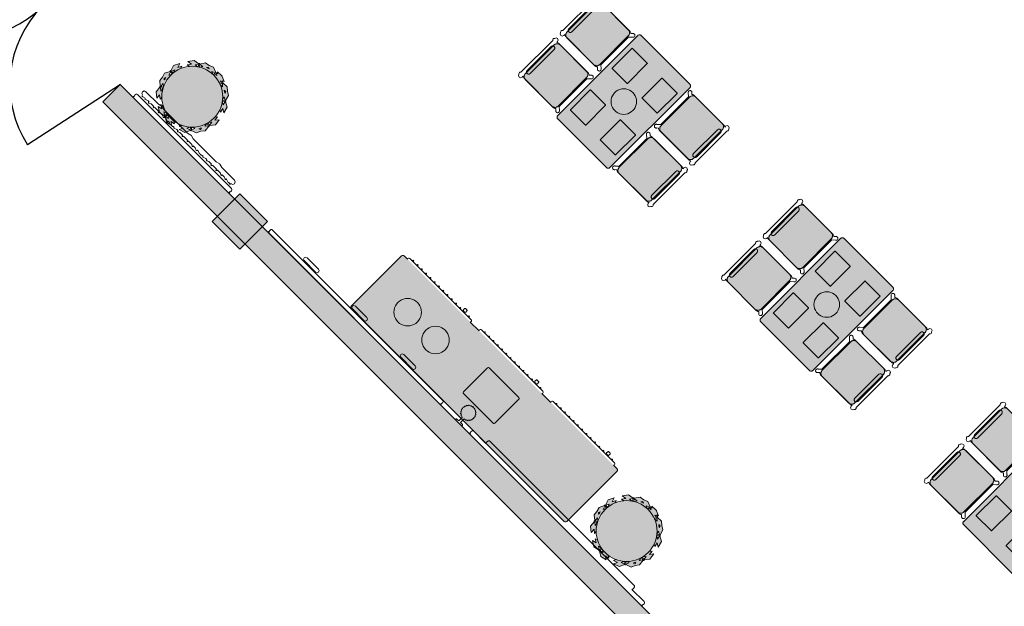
# Model space of a CAD drawing. Extents: x 2172.2 to 2210.6, y 415.3 to 458.1.
# Tile 4 of 27: x 2187 to 2197, y 420.2 to 426.2. Entities that reach past the tile are written whole.
import ezdxf

# ---------------------------------------------------------------- set-up
doc = ezdxf.new("R2010")
doc.units = 0
for name, color, linetype, lineweight in [('AYAA_B2_CHAIRS', 7, 'Continuous', 18), ('AYAA_B2_COLUMNS', 8, 'Continuous', 30), ('AYAA_B2_FINE_DETAIL', 8, 'Continuous', 9), ('AYAA_B2_PLANTS', 94, 'Continuous', 18), ('AYAA_B2_SERVICE', 7, 'Continuous', 18), ('AYAA_B2_TABLES', 7, 'Continuous', 18), ('AYAA_B2_WALL_DECOR', 32, 'Continuous', 13), ('AYAA_B2_WALL_LIGHTS', 32, 'Continuous', 13), ('AYAA_B2_WALLS', 7, 'Continuous', 30)]:
    doc.layers.add(name, color=color, linetype=linetype, lineweight=lineweight)

# ---------------------------------------------------------------- blocks, each defined once
blk = doc.blocks.new('AYAA_B2_ARCHITECTURE')
at = {"layer": 'AYAA_B2_COLUMNS', "true_color": 0xc2b092}
blk.add_hatch(color=256, dxfattribs=at).paths.add_polyline_path([(-0.472302, -9.875465), (-0.755142, -10.158305), (-1.03795, -9.87543), (-0.755142, -9.592627)])
at = {"layer": 'AYAA_B2_WALLS', "true_color": 0xe4e1d8}
blk.add_hatch(color=256, dxfattribs=at).paths.add_polyline_path([(6.354817, -17.161343), (-2.147606, -8.65892), (-1.970829, -8.482143), (6.531594, -16.984568)])
at = {"layer": 'AYAA_B2_COLUMNS', "linetype": 'Continuous', "lineweight": -2}
blk.add_lwpolyline([(-0.472302, -9.875465), (-0.755142, -10.158305), (-1.03795, -9.87543), (-0.755142, -9.592627)], close=True, dxfattribs=at)
at = {"layer": 'AYAA_B2_WALLS', "linetype": 'Continuous', "lineweight": -2}
blk.add_lwpolyline([(6.354817, -17.161343), (-2.147606, -8.65892), (-1.970829, -8.482143), (6.531594, -16.984568)], close=True, dxfattribs=at)
blk = doc.blocks.new('AYAA_B2_DOOR_D3')
at = {"color": 0, "linetype": 'Continuous'}
for points in [[(-1.125, 0), (-0.891, 1.1)], [(1.125, 0), (0.891, 1.1)]]:
    blk.add_lwpolyline(points, dxfattribs=at)
at = {"color": 0}
for centre, start, end in [((-1.125, 0), 0, 78), ((1.125, 0), 102, 180)]:
    blk.add_arc(centre, 1.125, start, end, dxfattribs=at)
blk = doc.blocks.new('AYAA_B2_DINING_2')
at = {"true_color": 0xefe8d6}
blk.add_hatch(color=256, dxfattribs=at).paths.add_polyline_path([(-0.595225, -0.364695), (-0.597275, -0.36135), (-0.598776, -0.357725), (-0.599692, -0.353911), (-0.6, -0.35), (-0.6, 0.35), (-0.599692, 0.353911), (-0.598776, 0.357725), (-0.597275, 0.36135), (-0.595225, 0.364695), (-0.592678, 0.367678), (-0.589695, 0.370225), (-0.58635, 0.372275), (-0.582725, 0.373776), (-0.578911, 0.374692), (-0.575, 0.375), (0.575, 0.375), (0.578911, 0.374692), (0.582725, 0.373776), (0.58635, 0.372275), (0.589695, 0.370225), (0.592678, 0.367678), (0.595225, 0.364695), (0.597275, 0.36135), (0.598776, 0.357725), (0.599692, 0.353911), (0.6, 0.35), (0.6, -0.35), (0.599692, -0.353911), (0.598776, -0.357725), (0.597275, -0.36135), (0.595225, -0.364695), (0.592678, -0.367678), (0.589695, -0.370225), (0.58635, -0.372275), (0.582725, -0.373776), (0.578911, -0.374692), (0.575, -0.375), (-0.575, -0.375), (-0.578911, -0.374692), (-0.582725, -0.373776), (-0.58635, -0.372275), (-0.589695, -0.370225), (-0.592678, -0.367678)])
at = {"color": 0, "linetype": 'Continuous', "lineweight": -2}
blk.add_lwpolyline([(-0.599692, 0.353911), (-0.598776, 0.357725), (-0.597275, 0.36135), (-0.595225, 0.364695), (-0.592678, 0.367678), (-0.589695, 0.370225), (-0.58635, 0.372275), (-0.582725, 0.373776), (-0.578911, 0.374692), (-0.575, 0.375), (0.575, 0.375), (0.578911, 0.374692), (0.582725, 0.373776), (0.58635, 0.372275), (0.589695, 0.370225), (0.592678, 0.367678), (0.595225, 0.364695), (0.597275, 0.36135), (0.598776, 0.357725), (0.599692, 0.353911), (0.6, 0.35), (0.6, -0.35), (0.599692, -0.353911), (0.598776, -0.357725), (0.597275, -0.36135), (0.595225, -0.364695), (0.592678, -0.367678), (0.589695, -0.370225), (0.58635, -0.372275), (0.582725, -0.373776), (0.578911, -0.374692), (0.575, -0.375), (-0.575, -0.375), (-0.578911, -0.374692), (-0.582725, -0.373776), (-0.58635, -0.372275), (-0.589695, -0.370225), (-0.592678, -0.367678), (-0.595225, -0.364695), (-0.597275, -0.36135), (-0.598776, -0.357725), (-0.599692, -0.353911), (-0.6, -0.35), (-0.6, 0.35)], close=True, dxfattribs=at)
at = {"layer": 'AYAA_B2_FINE_DETAIL', "linetype": 'Continuous', "lineweight": -2}
for points in [[(-0.443, 0.325), (-0.157, 0.325), (-0.156001, 0.324733), (-0.155267, 0.323999), (-0.155, 0.323), (-0.155, 0.107), (-0.155267, 0.106001), (-0.156001, 0.105267), (-0.157, 0.105), (-0.443, 0.105), (-0.443999, 0.105267), (-0.444733, 0.106001), (-0.445, 0.107), (-0.445, 0.323), (-0.444733, 0.323999), (-0.443999, 0.324733)], [(0.155, 0.323), (0.155267, 0.323999), (0.156001, 0.324733), (0.157, 0.325), (0.443, 0.325), (0.443999, 0.324733), (0.444733, 0.323999), (0.445, 0.323), (0.445, 0.107), (0.444733, 0.106001), (0.443999, 0.105267), (0.443, 0.105), (0.157, 0.105), (0.156001, 0.105267), (0.155267, 0.106001), (0.155, 0.107)], [(-0.123637, 0.040172), (-0.115831, 0.059019), (-0.105172, 0.076412), (-0.091924, 0.091924), (-0.076412, 0.105172), (-0.059019, 0.115831), (-0.040172, 0.123637), (-0.020336, 0.128399), (0, 0.13), (0.020336, 0.128399), (0.040172, 0.123637), (0.059019, 0.115831), (0.076412, 0.105172), (0.091924, 0.091924), (0.105172, 0.076412), (0.115831, 0.059019), (0.123637, 0.040172), (0.128399, 0.020336), (0.13, 0), (0.128399, -0.020336), (0.123637, -0.040172), (0.115831, -0.059019), (0.105172, -0.076412), (0.091924, -0.091924), (0.076412, -0.105172), (0.059019, -0.115831), (0.040172, -0.123637), (0.020336, -0.128399), (0, -0.13), (-0.020336, -0.128399), (-0.040172, -0.123637), (-0.059019, -0.115831), (-0.076412, -0.105172), (-0.091924, -0.091924), (-0.105172, -0.076412), (-0.115831, -0.059019), (-0.123637, -0.040172), (-0.128399, -0.020336), (-0.13, 0), (-0.128399, 0.020336)], [(-0.443999, -0.105267), (-0.443, -0.105), (-0.157, -0.105), (-0.156001, -0.105267), (-0.155267, -0.106001), (-0.155, -0.107), (-0.155, -0.323), (-0.155267, -0.323999), (-0.156001, -0.324733), (-0.157, -0.325), (-0.443, -0.325), (-0.443999, -0.324733), (-0.444733, -0.323999), (-0.445, -0.323), (-0.445, -0.107), (-0.444733, -0.106001)], [(0.155267, -0.106001), (0.156001, -0.105267), (0.157, -0.105), (0.443, -0.105), (0.443999, -0.105267), (0.444733, -0.106001), (0.445, -0.107), (0.445, -0.323), (0.444733, -0.323999), (0.443999, -0.324733), (0.443, -0.325), (0.157, -0.325), (0.156001, -0.324733), (0.155267, -0.323999), (0.155, -0.323), (0.155, -0.107)]]:
    blk.add_lwpolyline(points, close=True, dxfattribs=at)
blk = doc.blocks.new('AYAA_B2_CHAIR_OLIVE')
at = {"true_color": 0xd7dec3}
blk.add_hatch(color=256, dxfattribs=at).paths.add_polyline_path([(-0.247475, -0.204863), (-0.248872, -0.200013), (-0.249717, -0.195038), (-0.25, -0.19), (-0.25, 0.19), (-0.249717, 0.195038), (-0.248872, 0.200013), (-0.247475, 0.204863), (-0.245544, 0.209525), (-0.243103, 0.213941), (-0.240182, 0.218057), (-0.23682, 0.22182), (-0.233057, 0.225182), (-0.228941, 0.228103), (-0.224525, 0.230544), (-0.219863, 0.232475), (-0.215013, 0.233872), (-0.210038, 0.234717), (-0.205, 0.235), (0.205, 0.235), (0.210038, 0.234717), (0.215013, 0.233872), (0.219863, 0.232475), (0.224525, 0.230544), (0.228941, 0.228103), (0.233057, 0.225182), (0.23682, 0.22182), (0.240182, 0.218057), (0.243103, 0.213941), (0.245544, 0.209525), (0.247475, 0.204863), (0.248872, 0.200013), (0.249717, 0.195038), (0.25, 0.19), (0.25, -0.19), (0.249717, -0.195038), (0.248872, -0.200013), (0.247475, -0.204863), (0.245544, -0.209525), (0.243103, -0.213941), (0.240182, -0.218057), (0.23682, -0.22182), (0.233057, -0.225182), (0.228941, -0.228103), (0.224525, -0.230544), (0.219863, -0.232475), (0.215013, -0.233872), (0.210038, -0.234717), (0.205, -0.235), (-0.205, -0.235), (-0.210038, -0.234717), (-0.215013, -0.233872), (-0.219863, -0.232475), (-0.224525, -0.230544), (-0.228941, -0.228103), (-0.233057, -0.225182), (-0.23682, -0.22182), (-0.240182, -0.218057), (-0.243103, -0.213941), (-0.245544, -0.209525)])
at = {"color": 0, "linetype": 'Continuous', "lineweight": -2}
for points in [[(-0.255, -0.233), (-0.242972, -0.233), (-0.245992, -0.22998), (-0.25, -0.215), (-0.25, 0.215), (-0.245992, 0.22998), (-0.240149, 0.235823), (-0.252556, 0.249383), (-0.254118, 0.250179), (-0.258321, 0.254382), (-0.26102, 0.259679), (-0.26195, 0.26555), (-0.26102, 0.271421), (-0.258321, 0.276718), (-0.254118, 0.280921), (-0.248821, 0.28362), (-0.24295, 0.28455), (-0.237079, 0.28362), (-0.231782, 0.280921), (-0.227579, 0.276718), (-0.22608, 0.273776), (-0.20172, 0.24715), (-0.200943, 0.245), (0.200943, 0.245), (0.20172, 0.24715), (0.22608, 0.273776), (0.227579, 0.276718), (0.231782, 0.280921), (0.237079, 0.28362), (0.24295, 0.28455), (0.248821, 0.28362), (0.254118, 0.280921), (0.258321, 0.276718), (0.26102, 0.271421), (0.26195, 0.26555), (0.26102, 0.259679), (0.258321, 0.254382), (0.254118, 0.250179), (0.252556, 0.249383), (0.240149, 0.235823), (0.245992, 0.22998), (0.25, 0.215), (0.25, -0.215), (0.245992, -0.22998), (0.242972, -0.233), (0.255, -0.233), (0.270556, -0.239444), (0.277, -0.255), (0.270556, -0.270556), (0.259027, -0.275332), (0.258321, -0.276718), (0.254118, -0.280921), (0.248821, -0.28362), (0.24295, -0.28455), (0.237079, -0.28362), (0.231782, -0.280921), (0.227861, -0.277), (-0.227861, -0.277), (-0.231782, -0.280921), (-0.237079, -0.28362), (-0.24295, -0.28455), (-0.248821, -0.28362), (-0.254118, -0.280921), (-0.258321, -0.276718), (-0.259027, -0.275332), (-0.270556, -0.270556), (-0.277, -0.255), (-0.270556, -0.239444)], [(-0.247475, -0.204863), (-0.248872, -0.200013), (-0.249717, -0.195038), (-0.25, -0.19), (-0.25, 0.19), (-0.249717, 0.195038), (-0.248872, 0.200013), (-0.247475, 0.204863), (-0.245544, 0.209525), (-0.243103, 0.213941), (-0.240182, 0.218057), (-0.23682, 0.22182), (-0.233057, 0.225182), (-0.228941, 0.228103), (-0.224525, 0.230544), (-0.219863, 0.232475), (-0.215013, 0.233872), (-0.210038, 0.234717), (-0.205, 0.235), (0.205, 0.235), (0.210038, 0.234717), (0.215013, 0.233872), (0.219863, 0.232475), (0.224525, 0.230544), (0.228941, 0.228103), (0.233057, 0.225182), (0.23682, 0.22182), (0.240182, 0.218057), (0.243103, 0.213941), (0.245544, 0.209525), (0.247475, 0.204863), (0.248872, 0.200013), (0.249717, 0.195038), (0.25, 0.19), (0.25, -0.19), (0.249717, -0.195038), (0.248872, -0.200013), (0.247475, -0.204863), (0.245544, -0.209525), (0.243103, -0.213941), (0.240182, -0.218057), (0.23682, -0.22182), (0.233057, -0.225182), (0.228941, -0.228103), (0.224525, -0.230544), (0.219863, -0.232475), (0.215013, -0.233872), (0.210038, -0.234717), (0.205, -0.235), (-0.205, -0.235), (-0.210038, -0.234717), (-0.215013, -0.233872), (-0.219863, -0.232475), (-0.224525, -0.230544), (-0.228941, -0.228103), (-0.233057, -0.225182), (-0.23682, -0.22182), (-0.240182, -0.218057), (-0.243103, -0.213941), (-0.245544, -0.209525)], [(-0.183735, -0.203506), (-0.1725, -0.2005), (0.1725, -0.2005), (0.183735, -0.203506), (0.191994, -0.211765), (0.195, -0.223), (0.191994, -0.234235), (0.183735, -0.242494), (0.1725, -0.2455), (-0.1725, -0.2455), (-0.183735, -0.242494), (-0.191994, -0.234235), (-0.195, -0.223), (-0.191994, -0.211765)]]:
    blk.add_lwpolyline(points, close=True, dxfattribs=at)
blk = doc.blocks.new('AYAA_B2_SIDEBOARD')
at = {"true_color": 0xe8ddc7}
blk.add_hatch(color=256, dxfattribs=at).paths.add_polyline_path([(-1.547328, 0.369987), (-1.539987, 0.377328), (-1.53, 0.38), (1.53, 0.38), (1.539987, 0.377328), (1.547328, 0.369987), (1.55, 0.36), (1.55, -0.36), (1.547328, -0.369987), (1.539987, -0.377328), (1.53, -0.38), (-1.53, -0.38), (-1.539987, -0.377328), (-1.547328, -0.369987), (-1.55, -0.36), (-1.55, 0.36)])
at = {"color": 0, "linetype": 'Continuous', "lineweight": -2}
for points in [[(-1.53, -0.38), (-1.539987, -0.377328), (-1.547328, -0.369987), (-1.55, -0.36), (-1.55, 0.36), (-1.547328, 0.369987), (-1.539987, 0.377328), (-1.53, 0.38), (1.53, 0.38), (1.539987, 0.377328), (1.547328, 0.369987), (1.55, 0.36), (1.55, -0.36), (1.547328, -0.369987), (1.539987, -0.377328), (1.53, -0.38), (1.481121, -0.38), (1.48313, -0.382009), (1.485, -0.389), (1.48313, -0.395991), (1.477991, -0.40113), (1.471, -0.403), (0.589, -0.403), (0.582009, -0.40113), (0.57687, -0.395991), (0.575, -0.389), (0.57687, -0.382009), (0.578879, -0.38), (0.451121, -0.38), (0.45313, -0.382009), (0.455, -0.389), (0.45313, -0.395991), (0.447991, -0.40113), (0.441, -0.403), (-0.441, -0.403), (-0.447991, -0.40113), (-0.45313, -0.395991), (-0.455, -0.389), (-0.45313, -0.382009), (-0.451121, -0.38), (-0.578879, -0.38), (-0.57687, -0.382009), (-0.575, -0.389), (-0.57687, -0.395991), (-0.582009, -0.40113), (-0.589, -0.403), (-1.471, -0.403), (-1.477991, -0.40113), (-1.48313, -0.395991), (-1.485, -0.389), (-1.48313, -0.382009), (-1.481121, -0.38)], [(-1.43, -0.415), (-1.433535, -0.413536), (-1.435, -0.41), (-1.433535, -0.406464), (-1.43, -0.405), (-1.426464, -0.406464), (-1.425, -0.41), (-1.426464, -0.413536)], [(-1.363461, -0.41), (-1.364926, -0.413536), (-1.368461, -0.415), (-1.371997, -0.413536), (-1.373461, -0.41), (-1.371997, -0.406464), (-1.368461, -0.405), (-1.364926, -0.406464)], [(-1.301923, -0.41), (-1.303388, -0.413536), (-1.306923, -0.415), (-1.310459, -0.413536), (-1.311923, -0.41), (-1.310459, -0.406464), (-1.306923, -0.405), (-1.303388, -0.406464)], [(-1.245385, -0.415), (-1.24892, -0.413536), (-1.250385, -0.41), (-1.24892, -0.406464), (-1.245385, -0.405), (-1.241849, -0.406464), (-1.240385, -0.41), (-1.241849, -0.413536)], [(-1.180311, -0.413536), (-1.183846, -0.415), (-1.187382, -0.413536), (-1.188846, -0.41), (-1.187382, -0.406464), (-1.183846, -0.405), (-1.180311, -0.406464), (-1.178846, -0.41)], [(-1.118772, -0.413536), (-1.122308, -0.415), (-1.125843, -0.413536), (-1.127308, -0.41), (-1.125843, -0.406464), (-1.122308, -0.405), (-1.118772, -0.406464), (-1.117308, -0.41)], [(-1.057234, -0.406464), (-1.055769, -0.41), (-1.057234, -0.413536), (-1.060769, -0.415), (-1.064305, -0.413536), (-1.065769, -0.41), (-1.064305, -0.406464), (-1.060769, -0.405)], [(-1.004231, -0.41), (-1.002766, -0.406464), (-0.999231, -0.405), (-0.995695, -0.406464), (-0.994231, -0.41), (-0.995695, -0.413536), (-0.999231, -0.415), (-1.002766, -0.413536)], [(-0.934157, -0.406464), (-0.932692, -0.41), (-0.934157, -0.413536), (-0.937692, -0.415), (-0.941228, -0.413536), (-0.942692, -0.41), (-0.941228, -0.406464), (-0.937692, -0.405)], [(-0.871154, -0.41), (-0.872618, -0.413536), (-0.876154, -0.415), (-0.879689, -0.413536), (-0.881154, -0.41), (-0.879689, -0.406464), (-0.876154, -0.405), (-0.872618, -0.406464)], [(-0.81108, -0.413536), (-0.814615, -0.415), (-0.818151, -0.413536), (-0.819615, -0.41), (-0.818151, -0.406464), (-0.814615, -0.405), (-0.81108, -0.406464), (-0.809615, -0.41)], [(-0.753077, -0.415), (-0.756612, -0.413536), (-0.758077, -0.41), (-0.756612, -0.406464), (-0.753077, -0.405), (-0.749541, -0.406464), (-0.748077, -0.41), (-0.749541, -0.413536)], [(-0.696538, -0.41), (-0.695074, -0.406464), (-0.691538, -0.405), (-0.688003, -0.406464), (-0.686538, -0.41), (-0.687306, -0.411855), (-0.686505, -0.412069), (-0.683569, -0.415005), (-0.6825, -0.419), (-0.6825, -0.435), (-0.683569, -0.438995), (-0.686505, -0.441931), (-0.6905, -0.443), (-0.7095, -0.443), (-0.713495, -0.441931), (-0.716431, -0.438995), (-0.7175, -0.435), (-0.7175, -0.419), (-0.716431, -0.415005), (-0.713495, -0.412069), (-0.7095, -0.411), (-0.696124, -0.411)], [(-0.633536, -0.413536), (-0.635, -0.41), (-0.633536, -0.406464), (-0.63, -0.405), (-0.626464, -0.406464), (-0.625, -0.41), (-0.626464, -0.413536), (-0.63, -0.415)], [(-0.396464, -0.406464), (-0.395, -0.41), (-0.396464, -0.413536), (-0.4, -0.415), (-0.403536, -0.413536), (-0.405, -0.41), (-0.403536, -0.406464), (-0.4, -0.405)], [(-0.338462, -0.405), (-0.334926, -0.406464), (-0.333462, -0.41), (-0.334926, -0.413536), (-0.338462, -0.415), (-0.341997, -0.413536), (-0.343462, -0.41), (-0.341997, -0.406464)], [(-0.276923, -0.405), (-0.273388, -0.406464), (-0.271923, -0.41), (-0.273388, -0.413536), (-0.276923, -0.415), (-0.280459, -0.413536), (-0.281923, -0.41), (-0.280459, -0.406464)], [(-0.215385, -0.405), (-0.211849, -0.406464), (-0.210385, -0.41), (-0.211849, -0.413536), (-0.215385, -0.415), (-0.21892, -0.413536), (-0.220385, -0.41), (-0.21892, -0.406464)], [(-0.153846, -0.405), (-0.150311, -0.406464), (-0.148846, -0.41), (-0.150311, -0.413536), (-0.153846, -0.415), (-0.157382, -0.413536), (-0.158846, -0.41), (-0.157382, -0.406464)], [(-0.088772, -0.406464), (-0.087308, -0.41), (-0.088772, -0.413536), (-0.092308, -0.415), (-0.095843, -0.413536), (-0.097308, -0.41), (-0.095843, -0.406464), (-0.092308, -0.405)], [(-0.025769, -0.41), (-0.027234, -0.413536), (-0.030769, -0.415), (-0.034305, -0.413536), (-0.035769, -0.41), (-0.034305, -0.406464), (-0.030769, -0.405), (-0.027234, -0.406464)], [(0.030769, -0.415), (0.027234, -0.413536), (0.025769, -0.41), (0.027234, -0.406464), (0.030769, -0.405), (0.034305, -0.406464), (0.035769, -0.41), (0.034305, -0.413536)], [(0.095843, -0.406464), (0.097308, -0.41), (0.095843, -0.413536), (0.092308, -0.415), (0.088772, -0.413536), (0.087308, -0.41), (0.088772, -0.406464), (0.092308, -0.405)], [(0.148846, -0.41), (0.150311, -0.406464), (0.153846, -0.405), (0.157382, -0.406464), (0.158846, -0.41), (0.157382, -0.413536), (0.153846, -0.415), (0.150311, -0.413536)], [(0.215385, -0.405), (0.21892, -0.406464), (0.220385, -0.41), (0.21892, -0.413536), (0.215385, -0.415), (0.211849, -0.413536), (0.210385, -0.41), (0.211849, -0.406464)], [(0.276923, -0.405), (0.280459, -0.406464), (0.281923, -0.41), (0.280459, -0.413536), (0.276923, -0.415), (0.273388, -0.413536), (0.271923, -0.41), (0.273388, -0.406464)], [(0.313569, -0.415005), (0.316505, -0.412069), (0.3205, -0.411), (0.333876, -0.411), (0.333462, -0.41), (0.334926, -0.406464), (0.338462, -0.405), (0.341997, -0.406464), (0.343462, -0.41), (0.342694, -0.411855), (0.343495, -0.412069), (0.346431, -0.415005), (0.3475, -0.419), (0.3475, -0.435), (0.346431, -0.438995), (0.343495, -0.441931), (0.3395, -0.443), (0.3205, -0.443), (0.316505, -0.441931), (0.313569, -0.438995), (0.3125, -0.435), (0.3125, -0.419)], [(0.403536, -0.413536), (0.4, -0.415), (0.396464, -0.413536), (0.395, -0.41), (0.396464, -0.406464), (0.4, -0.405), (0.403536, -0.406464), (0.405, -0.41)], [(0.625, -0.41), (0.626464, -0.406464), (0.63, -0.405), (0.633536, -0.406464), (0.635, -0.41), (0.633536, -0.413536), (0.63, -0.415), (0.626464, -0.413536)], [(0.695074, -0.413536), (0.691538, -0.415), (0.688003, -0.413536), (0.686538, -0.41), (0.688003, -0.406464), (0.691538, -0.405), (0.695074, -0.406464), (0.696538, -0.41)], [(0.749541, -0.406464), (0.753077, -0.405), (0.756612, -0.406464), (0.758077, -0.41), (0.756612, -0.413536), (0.753077, -0.415), (0.749541, -0.413536), (0.748077, -0.41)], [(0.81108, -0.406464), (0.814615, -0.405), (0.818151, -0.406464), (0.819615, -0.41), (0.818151, -0.413536), (0.814615, -0.415), (0.81108, -0.413536), (0.809615, -0.41)], [(0.879689, -0.406464), (0.881154, -0.41), (0.879689, -0.413536), (0.876154, -0.415), (0.872618, -0.413536), (0.871154, -0.41), (0.872618, -0.406464), (0.876154, -0.405)], [(0.934157, -0.406464), (0.937692, -0.405), (0.941228, -0.406464), (0.942692, -0.41), (0.941228, -0.413536), (0.937692, -0.415), (0.934157, -0.413536), (0.932692, -0.41)], [(0.995695, -0.406464), (0.999231, -0.405), (1.002766, -0.406464), (1.004231, -0.41), (1.002766, -0.413536), (0.999231, -0.415), (0.995695, -0.413536), (0.994231, -0.41)], [(1.065769, -0.41), (1.064305, -0.413536), (1.060769, -0.415), (1.057234, -0.413536), (1.055769, -0.41), (1.057234, -0.406464), (1.060769, -0.405), (1.064305, -0.406464)], [(1.125843, -0.413536), (1.122308, -0.415), (1.118772, -0.413536), (1.117308, -0.41), (1.118772, -0.406464), (1.122308, -0.405), (1.125843, -0.406464), (1.127308, -0.41)], [(1.188846, -0.41), (1.187382, -0.413536), (1.183846, -0.415), (1.180311, -0.413536), (1.178846, -0.41), (1.180311, -0.406464), (1.183846, -0.405), (1.187382, -0.406464)], [(1.250385, -0.41), (1.24892, -0.413536), (1.245385, -0.415), (1.241849, -0.413536), (1.240385, -0.41), (1.241849, -0.406464), (1.245385, -0.405), (1.24892, -0.406464)], [(1.310459, -0.413536), (1.306923, -0.415), (1.303388, -0.413536), (1.301923, -0.41), (1.303388, -0.406464), (1.306923, -0.405), (1.310459, -0.406464), (1.311923, -0.41)], [(1.346505, -0.412069), (1.3505, -0.411), (1.363875, -0.411), (1.363461, -0.41), (1.364926, -0.406464), (1.368461, -0.405), (1.371997, -0.406464), (1.373461, -0.41), (1.372693, -0.411854), (1.373495, -0.412069), (1.376431, -0.415005), (1.3775, -0.419), (1.3775, -0.435), (1.376431, -0.438995), (1.373495, -0.441931), (1.3695, -0.443), (1.3505, -0.443), (1.346505, -0.441931), (1.343569, -0.438995), (1.3425, -0.435), (1.3425, -0.419), (1.343569, -0.415005)], [(1.433535, -0.413536), (1.43, -0.415), (1.426464, -0.413536), (1.425, -0.41), (1.426464, -0.406464), (1.43, -0.405), (1.433535, -0.406464), (1.435, -0.41)]]:
    blk.add_lwpolyline(points, close=True, dxfattribs=at)
at = {"layer": 'AYAA_B2_FINE_DETAIL', "linetype": 'Continuous', "lineweight": -2}
for points in [[(-1.224741, 0.063559), (-1.213262, 0.08229), (-1.198995, 0.098995), (-1.18229, 0.113262), (-1.163559, 0.124741), (-1.143262, 0.133148), (-1.121901, 0.138276), (-1.1, 0.14), (-1.078099, 0.138276), (-1.056738, 0.133148), (-1.036441, 0.124741), (-1.01771, 0.113262), (-1.001005, 0.098995), (-0.986738, 0.08229), (-0.975259, 0.063559), (-0.966852, 0.043262), (-0.961724, 0.021901), (-0.96, 0), (-0.961724, -0.021901), (-0.966852, -0.043262), (-0.975259, -0.063559), (-0.986738, -0.08229), (-1.001005, -0.098995), (-1.01771, -0.113262), (-1.036441, -0.124741), (-1.056738, -0.133148), (-1.078099, -0.138276), (-1.1, -0.14), (-1.121901, -0.138276), (-1.143262, -0.133148), (-1.163559, -0.124741), (-1.18229, -0.113262), (-1.198995, -0.098995), (-1.213262, -0.08229), (-1.224741, -0.063559), (-1.233148, -0.043262), (-1.238276, -0.021901), (-1.24, 0), (-1.238276, 0.021901), (-1.233148, 0.043262)], [(-0.838276, 0.021901), (-0.833148, 0.043262), (-0.824741, 0.063559), (-0.813262, 0.08229), (-0.798995, 0.098995), (-0.78229, 0.113262), (-0.763559, 0.124741), (-0.743262, 0.133148), (-0.721901, 0.138276), (-0.7, 0.14), (-0.678099, 0.138276), (-0.656738, 0.133148), (-0.636441, 0.124741), (-0.61771, 0.113262), (-0.601005, 0.098995), (-0.586738, 0.08229), (-0.575259, 0.063559), (-0.566852, 0.043262), (-0.561724, 0.021901), (-0.56, 0), (-0.561724, -0.021901), (-0.566852, -0.043262), (-0.575259, -0.063559), (-0.586738, -0.08229), (-0.601005, -0.098995), (-0.61771, -0.113262), (-0.636441, -0.124741), (-0.656738, -0.133148), (-0.678099, -0.138276), (-0.7, -0.14), (-0.721901, -0.138276), (-0.743262, -0.133148), (-0.763559, -0.124741), (-0.78229, -0.113262), (-0.798995, -0.098995), (-0.813262, -0.08229), (-0.824741, -0.063559), (-0.833148, -0.043262), (-0.838276, -0.021901), (-0.84, 0)], [(-0.118992, 0.183397), (-0.113, 0.185), (0.313, 0.185), (0.318992, 0.183397), (0.323397, 0.178992), (0.325, 0.173), (0.325, -0.173), (0.323397, -0.178992), (0.318992, -0.183397), (0.313, -0.185), (-0.113, -0.185), (-0.118992, -0.183397), (-0.123397, -0.178992), (-0.125, -0.173), (-0.125, 0.173), (-0.123397, 0.178992)]]:
    blk.add_lwpolyline(points, close=True, dxfattribs=at)
blk = doc.blocks.new('AYAA_B2_PLANTER')
at = {"true_color": 0xccdab5}
h = blk.add_hatch(color=256, dxfattribs=at)
h.paths.add_polyline_path([(-0.314582, -0.176177), (-0.34944, -0.121314), (-0.336246, -0.063287), (-0.338237, -0.062792), (-0.340588, -0.058893), (-0.339683, -0.054431), (-0.337973, -0.053296), (-0.369886, -0.003068), (-0.355475, 0.060314), (-0.331772, 0.023007), (-0.321972, 0.066107), (-0.30676, 0.042164), (-0.304043, 0.060478), (-0.296652, 0.089988), (-0.286403, 0.118632), (-0.280823, 0.13043), (-0.30658, 0.118511), (-0.291515, 0.160064), (-0.331628, 0.141502), (-0.309474, 0.20261), (-0.255468, 0.227602), (-0.256292, 0.22948), (-0.254641, 0.233723), (-0.250554, 0.235732), (-0.248612, 0.235071), (-0.22833, 0.291016), (-0.18698, 0.310151), (-0.150749, 0.337787), (-0.091788, 0.329601), (-0.091462, 0.331547), (-0.087769, 0.334189), (-0.083255, 0.333702), (-0.082014, 0.332167), (-0.034685, 0.368269), (0.029698, 0.35933), (-0.005446, 0.332524), (0.038334, 0.326445), (0.015759, 0.309226), (0.030385, 0.308507), (0.060478, 0.304043), (0.089988, 0.296652), (0.105943, 0.290943), (0.091863, 0.31559), (0.134551, 0.304134), (0.112627, 0.342513), (0.175406, 0.325665), (0.204933, 0.273978), (0.206673, 0.274908), (0.21102, 0.273598), (0.213392, 0.269726), (0.212934, 0.267806), (0.270427, 0.252378), (0.293029, 0.212813), (0.32366, 0.17908), (0.320546, 0.119665), (0.322646, 0.119524), (0.325649, 0.11609), (0.325495, 0.111531), (0.323958, 0.110094), (0.332125, 0.1011), (0.34, 0.12), (0.361231, 0.069046), (0.363954, 0.066047), (0.363789, 0.062905), (0.365, 0.06), (0.363441, 0.056259), (0.360553, 0.001136), (0.346789, 0.016294), (0.342105, 0.005053), (0.343905, 0.004243), (0.345522, 0), (0.343905, -0.004243), (0.342105, -0.005053), (0.365, -0.06), (0.347475, -0.102059), (0.339471, -0.146917), (0.290523, -0.180738), (0.291693, -0.182487), (0.290809, -0.186962), (0.287104, -0.189624), (0.285028, -0.189285), (0.274576, -0.247856), (0.2211, -0.284806), (0.228864, -0.241294), (0.192501, -0.26642), (0.1974, -0.238964), (0.196662, -0.239633), (0.172227, -0.257756), (0.146133, -0.273396), (0.119186, -0.286141), (0.145726, -0.294619), (0.106529, -0.315045), (0.148633, -0.328494), (0.09099, -0.358533), (0.034315, -0.34043), (0.033645, -0.342424), (0.029562, -0.344457), (0.025191, -0.34315), (0.024191, -0.341299), (-0.02857, -0.368794), (-0.071975, -0.354929), (-0.117352, -0.35079), (-0.155242, -0.304904), (-0.15685, -0.306178), (-0.161374, -0.305659), (-0.164354, -0.302216), (-0.164209, -0.30017), (-0.223471, -0.294764), (-0.264858, -0.244643), (-0.220841, -0.248658), (-0.248984, -0.214576), (-0.22109, -0.217121), (-0.239633, -0.196662), (-0.257756, -0.172227), (-0.273396, -0.146133), (-0.274861, -0.143036), (-0.281079, -0.170384), (-0.304783, -0.133077)])
h.paths.add_polyline_path([(0.32938, 0.006), (0.3375, 0.006), (0.330287, 0.023311)], flags=0)
h.paths.add_polyline_path([(0.32464, -0.006), (0.309705, -0.006), (0.309578, -0.008587), (0.323, -0.0408), (0.3375, -0.006), (0.328751, -0.006), (0.328527, -0.010281)], flags=0)
h.paths.add_polyline_path([(0.33044, -0.097057), (0.323, -0.0792), (0.317182, -0.093164), (0.314525, -0.108055)], flags=0)
h.paths.add_polyline_path([(0.319918, 0.107677), (0.31227, 0.104951), (0.318937, 0.088952)], flags=0)
h.paths.add_polyline_path([(0.307649, 0.116043), (0.315889, 0.11898), (0.290546, 0.146891), (0.288725, 0.112142), (0.289628, 0.109619), (0.303776, 0.114662), (0.306, 0.12)], flags=0)
h.paths.add_polyline_path([(0.309578, 0.008587), (0.309705, 0.006), (0.313744, 0.006), (0.310149, 0.009959)], flags=0)
h.paths.add_polyline_path([(0.295485, 0.094765), (0.297542, 0.099701), (0.293671, 0.098321), (0.29459, 0.095751)], flags=0)
h.paths.add_polyline_path([(0.264914, -0.160285), (0.263661, -0.162376), (0.287137, -0.177468), (0.293759, -0.140353)], flags=0)
h.paths.add_polyline_path([(0.249631, -0.208993), (0.280647, -0.187562), (0.257445, -0.172646), (0.255695, -0.175005)], flags=0)
h.paths.add_polyline_path([(0.267482, 0.194261), (0.277651, 0.183062), (0.278664, 0.20238), (0.259979, 0.207395)], flags=0)
h.paths.add_polyline_path([(0.229573, 0.230846), (0.210872, 0.263581), (0.193952, 0.241643), (0.196566, 0.239704)], flags=0)
h.paths.add_polyline_path([(0.18234, 0.250255), (0.184312, 0.248793), (0.20137, 0.27091), (0.164959, 0.280681)], flags=0)
h.paths.add_polyline_path([(0.06827, -0.318328), (0.035259, -0.307784), (0.032472, -0.308197), (0.034836, -0.335751)], flags=0)
h.paths.add_polyline_path([(-0.013033, -0.325306), (0.02288, -0.336777), (0.020496, -0.308993), (0.018039, -0.309114)], flags=0)
h.paths.add_polyline_path([(-0.072835, 0.300948), (-0.070392, 0.30156), (-0.042586, 0.322769), (-0.079928, 0.327954)], flags=0)
h.paths.add_polyline_path([(-0.0657, -0.323987), (-0.080764, -0.322613), (-0.068447, -0.33753), (-0.051291, -0.328589)], flags=0)
h.paths.add_polyline_path([(-0.091535, 0.324905), (-0.12151, 0.302042), (-0.087386, 0.297304), (-0.084477, 0.298032)], flags=0)
h.paths.add_polyline_path([(-0.139269, -0.276642), (-0.152266, -0.301259), (-0.114722, -0.304684), (-0.136985, -0.277723)], flags=0)
h.paths.add_polyline_path([(-0.152218, -0.269749), (-0.186882, -0.266587), (-0.162878, -0.295657), (-0.149925, -0.271123)], flags=0)
h.paths.add_polyline_path([(-0.170679, 0.283112), (-0.15865, 0.292287), (-0.177811, 0.294948), (-0.184405, 0.276761)], flags=0)
h.paths.add_polyline_path([(-0.244585, 0.232638), (-0.224083, 0.213819), (-0.222168, 0.215932), (-0.210371, 0.24847)], flags=0)
h.paths.add_polyline_path([(-0.232141, 0.204928), (-0.252699, 0.223798), (-0.265549, 0.188355), (-0.23388, 0.20301)], flags=0)
h.paths.add_polyline_path([(-0.303717, -0.061779), (-0.304043, -0.060478), (-0.304306, -0.058708), (-0.331542, -0.063418), (-0.311325, -0.095238)], flags=0)
h.paths.add_polyline_path([(-0.306067, -0.046834), (-0.306424, -0.044428), (-0.325228, -0.014831), (-0.333587, -0.051593)], flags=0)
at = {"color": 0, "linetype": 'Continuous', "lineweight": -2}
for points in [[(-0.314582, -0.176177), (-0.34944, -0.121314), (-0.336246, -0.063287), (-0.338237, -0.062792), (-0.340588, -0.058893), (-0.339683, -0.054431), (-0.337973, -0.053296), (-0.369886, -0.003068), (-0.355475, 0.060314), (-0.331772, 0.023007), (-0.321972, 0.066107), (-0.30676, 0.042164), (-0.304043, 0.060478), (-0.296652, 0.089988), (-0.286403, 0.118632), (-0.280823, 0.13043), (-0.30658, 0.118511), (-0.291515, 0.160064), (-0.331628, 0.141502), (-0.309474, 0.20261), (-0.255468, 0.227602), (-0.256292, 0.22948), (-0.254641, 0.233723), (-0.250554, 0.235732), (-0.248612, 0.235071), (-0.22833, 0.291016), (-0.18698, 0.310151), (-0.150749, 0.337787), (-0.091788, 0.329601), (-0.091462, 0.331547), (-0.087769, 0.334189), (-0.083255, 0.333702), (-0.082014, 0.332167), (-0.034685, 0.368269), (0.029698, 0.35933), (-0.005446, 0.332524), (0.038334, 0.326445), (0.015759, 0.309226), (0.030385, 0.308507), (0.060478, 0.304043), (0.089988, 0.296652), (0.105943, 0.290943), (0.091863, 0.31559), (0.134551, 0.304134), (0.112627, 0.342513), (0.175406, 0.325665), (0.204933, 0.273978), (0.206673, 0.274908), (0.21102, 0.273598), (0.213392, 0.269726), (0.212934, 0.267806), (0.270427, 0.252378), (0.293029, 0.212813), (0.32366, 0.17908), (0.320546, 0.119665), (0.322646, 0.119524), (0.325649, 0.11609), (0.325495, 0.111531), (0.323958, 0.110094), (0.332125, 0.1011), (0.34, 0.12), (0.361231, 0.069046), (0.363954, 0.066047), (0.363789, 0.062905), (0.365, 0.06), (0.363441, 0.056259), (0.360553, 0.001136), (0.346789, 0.016294), (0.342105, 0.005053), (0.343905, 0.004243), (0.345522, 0), (0.343905, -0.004243), (0.342105, -0.005053), (0.365, -0.06), (0.347475, -0.102059), (0.339471, -0.146917), (0.290523, -0.180738), (0.291693, -0.182487), (0.290809, -0.186962), (0.287104, -0.189624), (0.285028, -0.189285), (0.274576, -0.247856), (0.2211, -0.284806), (0.228864, -0.241294), (0.192501, -0.26642), (0.1974, -0.238964), (0.196662, -0.239633), (0.172227, -0.257756), (0.146133, -0.273396), (0.119186, -0.286141), (0.145726, -0.294619), (0.106529, -0.315045), (0.148633, -0.328494), (0.09099, -0.358533), (0.034315, -0.34043), (0.033645, -0.342424), (0.029562, -0.344457), (0.025191, -0.34315), (0.024191, -0.341299), (-0.02857, -0.368794), (-0.071975, -0.354929), (-0.117352, -0.35079), (-0.155242, -0.304904), (-0.15685, -0.306178), (-0.161374, -0.305659), (-0.164354, -0.302216), (-0.164209, -0.30017), (-0.223471, -0.294764), (-0.264858, -0.244643), (-0.220841, -0.248658), (-0.248984, -0.214576), (-0.22109, -0.217121), (-0.239633, -0.196662), (-0.257756, -0.172227), (-0.273396, -0.146133), (-0.274861, -0.143036), (-0.281079, -0.170384), (-0.304783, -0.133077)], [(-0.304043, 0.060478), (-0.296652, 0.089988), (-0.286403, 0.118632), (-0.273396, 0.146133), (-0.257756, 0.172227), (-0.239633, 0.196662), (-0.219203, 0.219203), (-0.196662, 0.239633), (-0.172227, 0.257756), (-0.146133, 0.273396), (-0.118632, 0.286403), (-0.089988, 0.296652), (-0.060478, 0.304043), (-0.030385, 0.308507), (0, 0.31), (0.030385, 0.308507), (0.060478, 0.304043), (0.089988, 0.296652), (0.118632, 0.286403), (0.146133, 0.273396), (0.172227, 0.257756), (0.196662, 0.239633), (0.219203, 0.219203), (0.239633, 0.196662), (0.257756, 0.172227), (0.273396, 0.146133), (0.286403, 0.118632), (0.296652, 0.089988), (0.304043, 0.060478), (0.308507, 0.030385), (0.31, 0), (0.308507, -0.030385), (0.304043, -0.060478), (0.296652, -0.089988), (0.286403, -0.118632), (0.273396, -0.146133), (0.257756, -0.172227), (0.239633, -0.196662), (0.219203, -0.219203), (0.196662, -0.239633), (0.172227, -0.257756), (0.146133, -0.273396), (0.118632, -0.286403), (0.089988, -0.296652), (0.060478, -0.304043), (0.030385, -0.308507), (0, -0.31), (-0.030385, -0.308507), (-0.060478, -0.304043), (-0.089988, -0.296652), (-0.118632, -0.286403), (-0.146133, -0.273396), (-0.172227, -0.257756), (-0.196662, -0.239633), (-0.219203, -0.219203), (-0.239633, -0.196662), (-0.257756, -0.172227), (-0.273396, -0.146133), (-0.286403, -0.118632), (-0.296652, -0.089988), (-0.304043, -0.060478), (-0.308507, -0.030385), (-0.31, 0), (-0.308507, 0.030385)], [(-0.091535, 0.324905), (-0.12151, 0.302042), (-0.087386, 0.297304), (-0.084477, 0.298032)], [(-0.072835, 0.300948), (-0.070392, 0.30156), (-0.042586, 0.322769), (-0.079928, 0.327954)], [(-0.232141, 0.204928), (-0.252699, 0.223798), (-0.265549, 0.188355), (-0.23388, 0.20301)], [(-0.244585, 0.232638), (-0.224083, 0.213819), (-0.222168, 0.215932), (-0.210371, 0.24847)], [(-0.170679, 0.283112), (-0.15865, 0.292287), (-0.177811, 0.294948), (-0.184405, 0.276761)], [(0.18234, 0.250255), (0.184312, 0.248793), (0.20137, 0.27091), (0.164959, 0.280681)], [(0.229573, 0.230846), (0.210872, 0.263581), (0.193952, 0.241643), (0.196566, 0.239704)], [(0.267482, 0.194261), (0.277651, 0.183062), (0.278664, 0.20238), (0.259979, 0.207395)], [(0.307649, 0.116043), (0.315889, 0.11898), (0.290546, 0.146891), (0.288725, 0.112142), (0.289628, 0.109619), (0.303776, 0.114662), (0.306, 0.12)], [(0.319918, 0.107677), (0.31227, 0.104951), (0.318937, 0.088952)], [(0.295485, 0.094765), (0.297542, 0.099701), (0.293671, 0.098321), (0.29459, 0.095751)], [(0.309578, 0.008587), (0.309705, 0.006), (0.313744, 0.006), (0.310149, 0.009959)], [(0.32938, 0.006), (0.3375, 0.006), (0.330287, 0.023311)], [(-0.306067, -0.046834), (-0.306424, -0.044428), (-0.325228, -0.014831), (-0.333587, -0.051593)], [(-0.303717, -0.061779), (-0.304043, -0.060478), (-0.304306, -0.058708), (-0.331542, -0.063418), (-0.311325, -0.095238)], [(0.32464, -0.006), (0.309705, -0.006), (0.309578, -0.008587), (0.323, -0.0408), (0.3375, -0.006), (0.328751, -0.006), (0.328527, -0.010281)], [(0.33044, -0.097057), (0.323, -0.0792), (0.317182, -0.093164), (0.314525, -0.108055)], [(0.249631, -0.208993), (0.280647, -0.187562), (0.257445, -0.172646), (0.255695, -0.175005)], [(0.264914, -0.160285), (0.263661, -0.162376), (0.287137, -0.177468), (0.293759, -0.140353)], [(-0.152218, -0.269749), (-0.186882, -0.266587), (-0.162878, -0.295657), (-0.149925, -0.271123)], [(-0.139269, -0.276642), (-0.152266, -0.301259), (-0.114722, -0.304684), (-0.136985, -0.277723)], [(-0.0657, -0.323987), (-0.080764, -0.322613), (-0.068447, -0.33753), (-0.051291, -0.328589)], [(-0.013033, -0.325306), (0.02288, -0.336777), (0.020496, -0.308993), (0.018039, -0.309114)], [(0.06827, -0.318328), (0.035259, -0.307784), (0.032472, -0.308197), (0.034836, -0.335751)]]:
    blk.add_lwpolyline(points, close=True, dxfattribs=at)
blk = doc.blocks.new('AYAA_B2_UNIQUE_WALL_COMPOSITION_13')
at = {"color": 0, "linetype": 'Continuous', "lineweight": -2}
for points in [[(-0.690095, -0.008512), (-0.684083, -0.0025), (-0.6925, -0.0025), (-0.6925, 0.0085), (0.6925, 0.0085), (0.6925, -0.0025), (0.684083, -0.0025), (0.690095, -0.008512), (0.6925, -0.0175), (0.6925, -0.0265), (0.690095, -0.035488), (0.683488, -0.042095), (0.6745, -0.0445), (-0.6745, -0.0445), (-0.683488, -0.042095), (-0.690095, -0.035488), (-0.6925, -0.0265), (-0.6925, -0.0175)], [(-0.6371, -0.075), (-0.635744, -0.075), (-0.635851, -0.073913), (-0.634997, -0.069748), (-0.633605, -0.06573), (-0.632489, -0.064214), (-0.613066, -0.069546), (-0.613026, -0.069189), (-0.611006, -0.065372), (-0.608626, -0.064266), (-0.57376, -0.075), (-0.568258, -0.075), (-0.569958, -0.072821), (-0.569542, -0.068418), (-0.566808, -0.064942), (-0.563358, -0.064429), (-0.536916, -0.075), (-0.507832, -0.075), (-0.509997, -0.071422), (-0.508914, -0.067036), (-0.505254, -0.064386), (-0.501162, -0.065025), (-0.486363, -0.075), (-0.438548, -0.075), (-0.439539, -0.07175), (-0.439048, -0.067334), (-0.435483, -0.064479), (-0.430932, -0.064859), (-0.428061, -0.06825), (-0.426002, -0.075), (-0.373732, -0.075), (-0.365545, -0.06597), (-0.361577, -0.064209), (-0.357329, -0.065841), (-0.355291, -0.069909), (-0.356655, -0.07403), (-0.357534, -0.075), (-0.31792, -0.075), (-0.296958, -0.064623), (-0.293106, -0.064677), (-0.289951, -0.067849), (-0.289342, -0.072281), (-0.291355, -0.075), (-0.273687, -0.075), (-0.242574, -0.064325), (-0.239624, -0.065171), (-0.237262, -0.068846), (-0.23692, -0.072638), (-0.21869, -0.067419), (-0.218105, -0.06573), (-0.216989, -0.064214), (-0.212142, -0.065544), (-0.207558, -0.064232), (-0.205796, -0.065555), (-0.205235, -0.066853), (-0.195468, -0.064209), (-0.195193, -0.065226), (-0.193126, -0.064266), (-0.15826, -0.075), (-0.152758, -0.075), (-0.154458, -0.072821), (-0.154042, -0.068418), (-0.151308, -0.064942), (-0.147858, -0.064429), (-0.121416, -0.075), (-0.092332, -0.075), (-0.094497, -0.071422), (-0.093414, -0.067036), (-0.089754, -0.064386), (-0.085662, -0.065025), (-0.070863, -0.075), (-0.023048, -0.075), (-0.024039, -0.07175), (-0.023548, -0.067334), (-0.019983, -0.064479), (-0.015432, -0.064859), (-0.012561, -0.06825), (-0.010502, -0.075), (0.041768, -0.075), (0.049955, -0.06597), (0.053923, -0.064209), (0.058171, -0.065841), (0.060209, -0.069909), (0.058845, -0.07403), (0.057966, -0.075), (0.09758, -0.075), (0.118542, -0.064623), (0.122394, -0.064677), (0.125549, -0.067849), (0.126158, -0.072281), (0.124145, -0.075), (0.141813, -0.075), (0.172926, -0.064325), (0.175876, -0.065171), (0.178238, -0.068846), (0.17858, -0.072638), (0.19681, -0.067419), (0.197395, -0.06573), (0.198511, -0.064214), (0.203358, -0.065544), (0.207942, -0.064232), (0.209704, -0.065555), (0.210265, -0.066853), (0.220032, -0.064209), (0.220307, -0.065226), (0.222374, -0.064266), (0.25724, -0.075), (0.262742, -0.075), (0.261042, -0.072821), (0.261458, -0.068418), (0.264192, -0.064942), (0.267642, -0.064429), (0.294084, -0.075), (0.323168, -0.075), (0.321003, -0.071422), (0.322086, -0.067036), (0.325746, -0.064386), (0.329838, -0.065025), (0.344637, -0.075), (0.392452, -0.075), (0.391461, -0.07175), (0.391952, -0.067334), (0.395517, -0.064479), (0.400068, -0.064859), (0.402939, -0.06825), (0.404998, -0.075), (0.457268, -0.075), (0.465455, -0.06597), (0.469423, -0.064209), (0.473671, -0.065841), (0.475709, -0.069909), (0.474345, -0.07403), (0.473466, -0.075), (0.51308, -0.075), (0.534042, -0.064623), (0.537894, -0.064677), (0.541049, -0.067849), (0.541658, -0.072281), (0.539645, -0.075), (0.557313, -0.075), (0.588426, -0.064325), (0.591376, -0.065171), (0.593738, -0.068846), (0.59408, -0.072638), (0.623442, -0.064232), (0.625204, -0.065555), (0.625765, -0.066853), (0.635532, -0.064209), (0.638625, -0.075632), (0.654761, -0.082322), (0.662076, -0.1), (0.654761, -0.117678), (0.6371, -0.125), (0.456923, -0.125), (0.417068, -0.135791), (0.417039, -0.135684), (0.416777, -0.135487), (0.415977, -0.135791), (0.415022, -0.135424), (0.414651, -0.135366), (0.414062, -0.135582), (0.413912, -0.135786), (0.374619, -0.125), (0.041423, -0.125), (0.001568, -0.135791), (0.001539, -0.135684), (0.001277, -0.135487), (0.000477, -0.135791), (-0.000478, -0.135424), (-0.000849, -0.135366), (-0.001438, -0.135582), (-0.001588, -0.135786), (-0.040881, -0.125), (-0.374077, -0.125), (-0.413932, -0.135791), (-0.413961, -0.135684), (-0.414223, -0.135487), (-0.415023, -0.135791), (-0.415978, -0.135424), (-0.416349, -0.135366), (-0.416938, -0.135582), (-0.417088, -0.135786), (-0.456381, -0.125), (-0.6371, -0.125), (-0.654778, -0.117678), (-0.6621, -0.1), (-0.654778, -0.082322)]]:
    blk.add_lwpolyline(points, close=True, dxfattribs=at)
blk = doc.blocks.new('AYAA_B2_SCONCE')
at = {"color": 0, "linetype": 'Continuous', "lineweight": -2}
blk.add_lwpolyline([(-0.066057, -0.178967), (-0.064423, -0.178291), (-0.064952, -0.1775), (-0.069291, -0.168701), (-0.071015, -0.163622), (-0.072921, -0.164412), (-0.075043, -0.163533), (-0.075921, -0.161412), (-0.075043, -0.15929), (-0.072921, -0.158412), (-0.072618, -0.158538), (-0.074358, -0.149789), (-0.074835, -0.142517), (-0.076, -0.143), (-0.078121, -0.142121), (-0.079, -0.14), (-0.078121, -0.137879), (-0.076, -0.137), (-0.074835, -0.137483), (-0.074358, -0.130211), (-0.072618, -0.121462), (-0.072921, -0.121588), (-0.075043, -0.12071), (-0.075921, -0.118588), (-0.075043, -0.116467), (-0.072921, -0.115588), (-0.071015, -0.116378), (-0.069291, -0.111299), (-0.064952, -0.1025), (-0.064423, -0.101709), (-0.066057, -0.101033), (-0.066935, -0.098911), (-0.066057, -0.09679), (-0.063935, -0.095911), (-0.061814, -0.09679), (-0.061555, -0.097416), (-0.059501, -0.094343), (-0.053033, -0.086967), (-0.050898, -0.085095), (-0.051891, -0.084684), (-0.052769, -0.082563), (-0.051891, -0.080442), (-0.049769, -0.079563), (-0.047648, -0.080442), (-0.0471, -0.081764), (-0.045657, -0.080499), (-0.0375, -0.075048), (-0.033493, -0.073072), (-0.033693, -0.072989), (-0.034572, -0.070868), (-0.033693, -0.068747), (-0.031572, -0.067868), (-0.02945, -0.068747), (-0.028646, -0.07069), (-0.019411, -0.067556), (-0.013177, -0.066316), (-0.013816, -0.064774), (-0.012937, -0.062652), (-0.012, -0.062264), (-0.012, -0.014), (-0.037, -0.014), (-0.040995, -0.012931), (-0.043931, -0.009995), (-0.045, -0.006), (-0.043931, -0.002005), (-0.040995, 0.000931), (-0.037, 0.002), (0.037, 0.002), (0.040995, 0.000931), (0.043931, -0.002005), (0.045, -0.006), (0.043931, -0.009995), (0.040995, -0.012931), (0.037, -0.014), (0.012, -0.014), (0.012, -0.062264), (0.012937, -0.062652), (0.013816, -0.064774), (0.013177, -0.066316), (0.019411, -0.067556), (0.028646, -0.07069), (0.02945, -0.068747), (0.031572, -0.067868), (0.033693, -0.068747), (0.034572, -0.070868), (0.033693, -0.072989), (0.033493, -0.073072), (0.0375, -0.075048), (0.045657, -0.080499), (0.0471, -0.081764), (0.047648, -0.080442), (0.049769, -0.079563), (0.051891, -0.080442), (0.052769, -0.082563), (0.051891, -0.084684), (0.050898, -0.085095), (0.053033, -0.086967), (0.059501, -0.094343), (0.061555, -0.097416), (0.061814, -0.09679), (0.063935, -0.095911), (0.066057, -0.09679), (0.066935, -0.098911), (0.066057, -0.101033), (0.064423, -0.101709), (0.064952, -0.1025), (0.069291, -0.111299), (0.071015, -0.116378), (0.072921, -0.115588), (0.075043, -0.116467), (0.075921, -0.118588), (0.075043, -0.12071), (0.072921, -0.121588), (0.072618, -0.121462), (0.074358, -0.130211), (0.074835, -0.137483), (0.076, -0.137), (0.078121, -0.137879), (0.079, -0.14), (0.078121, -0.142121), (0.076, -0.143), (0.074835, -0.142517), (0.074358, -0.149789), (0.072618, -0.158538), (0.072921, -0.158412), (0.075043, -0.15929), (0.075921, -0.161412), (0.075043, -0.163533), (0.072921, -0.164412), (0.071015, -0.163622), (0.069291, -0.168701), (0.064952, -0.1775), (0.064423, -0.178291), (0.066057, -0.178967), (0.066935, -0.181089), (0.066057, -0.18321), (0.063935, -0.184089), (0.061814, -0.18321), (0.061555, -0.182584), (0.059501, -0.185657), (0.053033, -0.193033), (0.050898, -0.194905), (0.051891, -0.195316), (0.052769, -0.197437), (0.051891, -0.199558), (0.049769, -0.200437), (0.047648, -0.199558), (0.0471, -0.198236), (0.045657, -0.199501), (0.0375, -0.204952), (0.033493, -0.206928), (0.033693, -0.207011), (0.034572, -0.209132), (0.033693, -0.211253), (0.031572, -0.212132), (0.02945, -0.211253), (0.028646, -0.20931), (0.019411, -0.212444), (0.013177, -0.213684), (0.013816, -0.215226), (0.012937, -0.217348), (0.010816, -0.218226), (0.008695, -0.217348), (0.007816, -0.215226), (0.008131, -0.214467), (0, -0.215), (-0.008131, -0.214467), (-0.007816, -0.215226), (-0.008695, -0.217348), (-0.010816, -0.218226), (-0.012937, -0.217348), (-0.013816, -0.215226), (-0.013177, -0.213684), (-0.019411, -0.212444), (-0.028646, -0.20931), (-0.02945, -0.211253), (-0.031572, -0.212132), (-0.033693, -0.211253), (-0.034572, -0.209132), (-0.033693, -0.207011), (-0.033493, -0.206928), (-0.0375, -0.204952), (-0.045657, -0.199501), (-0.0471, -0.198236), (-0.047648, -0.199558), (-0.049769, -0.200437), (-0.051891, -0.199558), (-0.052769, -0.197437), (-0.051891, -0.195316), (-0.050898, -0.194905), (-0.053033, -0.193033), (-0.059501, -0.185657), (-0.061555, -0.182584), (-0.061814, -0.18321), (-0.063935, -0.184089), (-0.066057, -0.18321), (-0.066935, -0.181089)], close=True, dxfattribs=at)
blk = doc.blocks.new('AYAA_B2_UNIQUE_WALL_COMPOSITION_19')
at = {"color": 0, "linetype": 'Continuous', "lineweight": -2}
blk.add_lwpolyline([(1.04328, -0.08894), (-1.04328, -0.08894), (-1.05177, -0.081665), (-1.055287, -0.0641), (-1.05177, -0.046535), (-1.049185, -0.04432), (-1.22544, -0.04432), (-1.233709, -0.042108), (-1.239788, -0.036029), (-1.242, -0.02776), (-1.242, -0.01948), (-1.239788, -0.011211), (-1.234257, -0.00568), (-1.242, -0.00568), (-1.242, 0.00444), (1.242, 0.00444), (1.242, -0.00568), (1.234257, -0.00568), (1.239788, -0.011211), (1.242, -0.01948), (1.242, -0.02776), (1.239788, -0.036029), (1.233709, -0.042108), (1.22544, -0.04432), (1.049186, -0.04432), (1.051771, -0.046535), (1.055287, -0.0641), (1.051771, -0.081665)], close=True, dxfattribs=at)
blk = doc.blocks.new('AYAA_B2_UNIQUE_WALL_COMPOSITION_20')
at = {"color": 0, "linetype": 'Continuous', "lineweight": -2}
for points in [[(-1.242, 0.00424), (1.242, 0.00424), (1.242, -0.00588), (1.234257, -0.00588), (1.239788, -0.011411), (1.242, -0.01968), (1.242, -0.02796), (1.239788, -0.036229), (1.233709, -0.042308), (1.22544, -0.04452), (-1.22544, -0.04452), (-1.233709, -0.042308), (-1.239788, -0.036229), (-1.242, -0.02796), (-1.242, -0.01968), (-1.239788, -0.011411), (-1.234257, -0.00588), (-1.242, -0.00588)], [(-0.77832, -0.05142), (-0.61272, -0.05142), (-0.597781, -0.057618), (-0.591593, -0.07258), (-0.597781, -0.087542), (-0.61272, -0.09374), (-0.77832, -0.09374), (-0.793282, -0.087542), (-0.79948, -0.07258), (-0.793282, -0.057618)], [(-0.0828, -0.05142), (0.0828, -0.05142), (0.097739, -0.057618), (0.103927, -0.07258), (0.097739, -0.087542), (0.0828, -0.09374), (-0.0828, -0.09374), (-0.097762, -0.087542), (-0.10396, -0.07258), (-0.097762, -0.057618)], [(0.61272, -0.05142), (0.77832, -0.05142), (0.793259, -0.057618), (0.799447, -0.07258), (0.793259, -0.087542), (0.77832, -0.09374), (0.61272, -0.09374), (0.597758, -0.087542), (0.59156, -0.07258), (0.597758, -0.057618)]]:
    blk.add_lwpolyline(points, close=True, dxfattribs=at)

msp = doc.modelspace()

# ---------------------------------------------------------------- block references
at = {"layer": 'AYAA_B2_CHAIRS', "linetype": 'Continuous'}
for p, xscale, yscale, rotation in [((2192.887, 426.034), 0.9999999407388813, -0.9999999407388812, 44.99999758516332), ((2192.463, 425.61), 0.9999999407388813, -0.9999999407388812, 44.99999758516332), ((2193.842, 425.079), 0.999999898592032, -0.9999998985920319, -135), ((2193.417, 424.655), 0.999999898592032, -0.9999998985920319, -135), ((2194.952, 423.969), 0.9999999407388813, -0.9999999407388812, 44.99999758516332), ((2194.528, 423.545), 0.9999999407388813, -0.9999999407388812, 44.99999758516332), ((2195.906, 423.015), 0.999999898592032, -0.9999998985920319, -135), ((2195.482, 422.59), 0.999999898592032, -0.9999998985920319, -135), ((2197.017, 421.904), 0.9999999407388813, -0.9999999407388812, 44.99999758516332), ((2196.592, 421.48), 0.9999999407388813, -0.9999999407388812, 44.99999758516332)]:
    msp.add_blockref('AYAA_B2_CHAIR_OLIVE', p, dxfattribs=dict(at, xscale=xscale, yscale=yscale, rotation=rotation))
at = {"layer": 'AYAA_B2_PLANTS', "linetype": 'Continuous', "xscale": 0.9999999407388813, "yscale": -0.9999999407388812, "rotation": 44.99999758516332}
for p in [(2188.761, 425.394), (2193.181, 420.975)]:
    msp.add_blockref('AYAA_B2_PLANTER', p, dxfattribs=at)
at = {"layer": 'AYAA_B2_SERVICE', "linetype": 'Continuous', "xscale": 0.9999999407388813, "yscale": -0.9999999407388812, "rotation": -44.99999758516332}
msp.add_blockref('AYAA_B2_SIDEBOARD', (2191.731, 422.424), dxfattribs=at)
at = {"layer": 'AYAA_B2_TABLES', "linetype": 'Continuous', "xscale": 0.9999999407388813, "yscale": -0.9999999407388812, "rotation": 44.99999758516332}
for p in [(2193.152, 425.345), (2195.217, 423.28), (2197.282, 421.215)]:
    msp.add_blockref('AYAA_B2_DINING_2', p, dxfattribs=at)
at = {"layer": 'AYAA_B2_WALL_DECOR', "linetype": 'Continuous', "rotation": 135}
for name, p in [('AYAA_B2_UNIQUE_WALL_COMPOSITION_13', (2188.652, 424.907)), ('AYAA_B2_UNIQUE_WALL_COMPOSITION_20', (2190.413, 423.14)), ('AYAA_B2_UNIQUE_WALL_COMPOSITION_19', (2192.46, 421.092))]:
    msp.add_blockref(name, p, dxfattribs=at)
at = {"layer": 'AYAA_B2_WALL_LIGHTS', "linetype": 'Continuous', "rotation": 135}
msp.add_blockref('AYAA_B2_SCONCE', (2191.471, 422.078), dxfattribs=at)
at = {"layer": 'AYAA_B2_WALLS'}
msp.add_blockref('AYAA_B2_ARCHITECTURE', (2190, 434), dxfattribs=at)
at = {"layer": 'AYAA_B2_WALLS', "rotation": 135}
msp.add_blockref('AYAA_B2_DOOR_D3', (2187.234, 426.313), dxfattribs=at)

doc.saveas('drawing.dxf')
